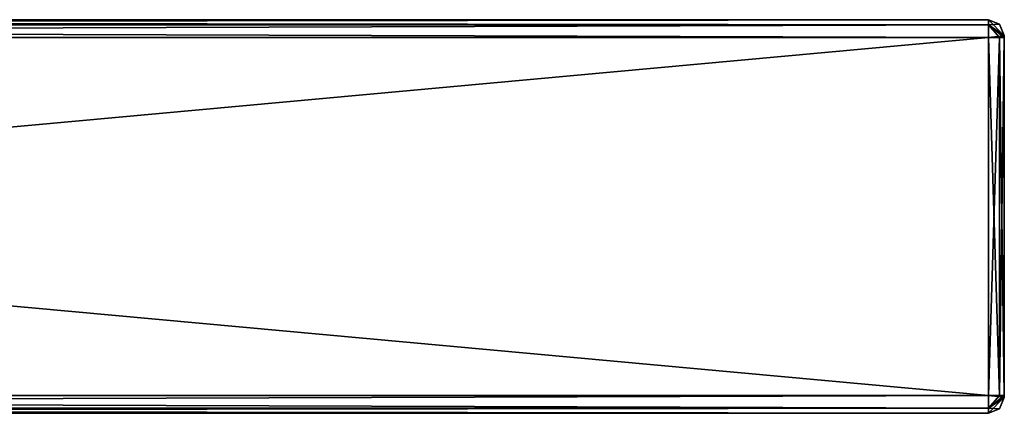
# Model space of a CAD drawing. Extents: x -54 to 446, y -6 to 1624.
# Tile 11 of 225: x 321 to 446, y 351 to 401. Entities that reach past the tile are written whole.
import ezdxf

# ---------------------------------------------------------------- set-up
doc = ezdxf.new("R2010")
doc.units = 0
doc.header["$LTSCALE"] = 46.933333
for name, color, linetype in [('550', 7, 'CONTINUOUS'), ('551', 7, 'CONTINUOUS'), ('552', 7, 'CONTINUOUS'), ('553', 7, 'CONTINUOUS'), ('554', 7, 'CONTINUOUS'), ('555', 7, 'CONTINUOUS'), ('556', 7, 'CONTINUOUS'), ('557', 7, 'CONTINUOUS'), ('558', 7, 'CONTINUOUS'), ('567', 7, 'CONTINUOUS'), ('568', 7, 'CONTINUOUS'), ('569', 7, 'CONTINUOUS'), ('570', 7, 'CONTINUOUS'), ('571', 7, 'CONTINUOUS'), ('572', 7, 'CONTINUOUS'), ('573', 7, 'CONTINUOUS'), ('574', 7, 'CONTINUOUS')]:
    doc.layers.add(name, color=color, linetype=linetype)

msp = doc.modelspace()

# ---------------------------------------------------------------- linework, layer by layer
at = {"layer": '550', "color": 7, "linetype": 'CONTINUOUS'}
for points in [[(446, 399, 26.75), (446, 398.93, 26.93), (446, 399, 21.25), (446, 399, 26.75)], [(446, 399, 21.25), (446, 398.93, 26.93), (446, 398.93, 21.07), (446, 399, 21.25)], [(446, 398.93, 26.93), (446, 398.75, 27), (446, 398.93, 21.07), (446, 398.93, 26.93)], [(446, 398.93, 21.07), (446, 398.75, 27), (446, 398.75, 21), (446, 398.93, 21.07)], [(446, 398.75, 21), (446, 398.75, 27), (446, 353.25, 27), (446, 398.75, 21)], [(446, 353.25, 21), (446, 398.75, 21), (446, 353.25, 27), (446, 353.25, 21)], [(446, 353.07, 21.07), (446, 353.25, 21), (446, 353.07, 26.93), (446, 353.07, 21.07)], [(446, 353.07, 26.93), (446, 353.25, 21), (446, 353.25, 27), (446, 353.07, 26.93)], [(446, 353, 21.25), (446, 353.07, 21.07), (446, 353, 26.75), (446, 353, 21.25)], [(446, 353, 26.75), (446, 353.07, 21.07), (446, 353.07, 26.93), (446, 353, 26.75)]]:
    msp.add_3dface(points, dxfattribs=at)
at = {"layer": '551', "color": 7, "linetype": 'CONTINUOUS'}
for points in [[(-52, 401, 26.75), (-52, 400.34, 28.34), (444, 401, 26.75), (-52, 401, 26.75)], [(444, 401, 26.75), (-52, 400.34, 28.34), (444, 400.34, 28.34), (444, 401, 26.75)], [(-52, 400.34, 28.34), (-52, 398.75, 29), (444, 400.34, 28.34), (-52, 400.34, 28.34)], [(444, 400.34, 28.34), (-52, 398.75, 29), (444, 398.75, 29), (444, 400.34, 28.34)]]:
    msp.add_3dface(points, dxfattribs=at)
at = {"layer": '552', "color": 7, "linetype": 'CONTINUOUS'}
for points in [[(444, 398.75, 29), (-52, 398.75, 29), (444, 353.25, 29), (444, 398.75, 29)], [(-52, 398.75, 29), (-52, 353.25, 29), (444, 353.25, 29), (-52, 398.75, 29)]]:
    msp.add_3dface(points, dxfattribs=at)
at = {"layer": '553', "color": 7, "linetype": 'CONTINUOUS'}
for points in [[(444, 353.25, 29), (-52, 353.25, 29), (-52, 351.66, 28.34), (444, 353.25, 29)], [(444, 353.25, 29), (-52, 351.66, 28.34), (444, 351.66, 28.34), (444, 353.25, 29)], [(-52, 351.66, 28.34), (-52, 351, 26.75), (444, 351.66, 28.34), (-52, 351.66, 28.34)], [(444, 351.66, 28.34), (-52, 351, 26.75), (444, 351, 26.75), (444, 351.66, 28.34)]]:
    msp.add_3dface(points, dxfattribs=at)
at = {"layer": '554', "color": 7, "linetype": 'CONTINUOUS'}
for points in [[(444, 351, 26.75), (-52, 351, 26.75), (444, 351, 21.25), (444, 351, 26.75)], [(-52, 351, 26.75), (-52, 351, 21.25), (444, 351, 21.25), (-52, 351, 26.75)]]:
    msp.add_3dface(points, dxfattribs=at)
at = {"layer": '555', "color": 7, "linetype": 'CONTINUOUS'}
for points in [[(-52, 351.66, 19.66), (-52, 353.25, 19), (444, 351.66, 19.66), (-52, 351.66, 19.66)], [(444, 351.66, 19.66), (-52, 353.25, 19), (444, 353.25, 19), (444, 351.66, 19.66)], [(444, 351, 21.25), (-52, 351, 21.25), (-52, 351.66, 19.66), (444, 351, 21.25)], [(444, 351, 21.25), (-52, 351.66, 19.66), (444, 351.66, 19.66), (444, 351, 21.25)]]:
    msp.add_3dface(points, dxfattribs=at)
at = {"layer": '556', "color": 7, "linetype": 'CONTINUOUS'}
for points in [[(444, 353.25, 19), (-52, 353.25, 19), (444, 398.75, 19), (444, 353.25, 19)], [(-52, 353.25, 19), (-52, 398.75, 19), (444, 398.75, 19), (-52, 353.25, 19)]]:
    msp.add_3dface(points, dxfattribs=at)
at = {"layer": '557', "color": 7, "linetype": 'CONTINUOUS'}
for points in [[(-52, 400.34, 19.66), (-52, 401, 21.25), (444, 400.34, 19.66), (-52, 400.34, 19.66)], [(444, 400.34, 19.66), (-52, 401, 21.25), (444, 401, 21.25), (444, 400.34, 19.66)], [(444, 398.75, 19), (-52, 398.75, 19), (-52, 400.34, 19.66), (444, 398.75, 19)], [(444, 398.75, 19), (-52, 400.34, 19.66), (444, 400.34, 19.66), (444, 398.75, 19)]]:
    msp.add_3dface(points, dxfattribs=at)
at = {"layer": '558', "color": 7, "linetype": 'CONTINUOUS'}
for points in [[(-52, 401, 26.75), (444, 401, 26.75), (-52, 401, 21.25), (-52, 401, 26.75)], [(-52, 401, 21.25), (444, 401, 26.75), (444, 401, 21.25), (-52, 401, 21.25)]]:
    msp.add_3dface(points, dxfattribs=at)
at = {"layer": '567', "color": 7, "linetype": 'CONTINUOUS'}
for points in [[(444, 401, 26.75), (444, 400.34, 28.34), (445.41, 400.41, 26.75), (444, 401, 26.75)], [(444, 400.34, 28.34), (446, 399, 26.75), (445.41, 400.41, 26.75), (444, 400.34, 28.34)], [(446, 398.93, 26.93), (446, 399, 26.75), (444, 400.34, 28.34), (446, 398.93, 26.93)], [(446, 398.93, 26.93), (444, 400.34, 28.34), (444, 398.75, 29), (446, 398.93, 26.93)], [(446, 398.93, 26.93), (444, 398.75, 29), (445.41, 398.75, 28.41), (446, 398.93, 26.93)], [(446, 398.75, 27), (446, 398.93, 26.93), (445.41, 398.75, 28.41), (446, 398.75, 27)]]:
    msp.add_3dface(points, dxfattribs=at)
at = {"layer": '568', "color": 7, "linetype": 'CONTINUOUS'}
for points in [[(444, 401, 21.25), (444, 401, 26.75), (445.41, 400.41, 26.75), (444, 401, 21.25)], [(445.41, 400.41, 21.25), (444, 401, 21.25), (445.41, 400.41, 26.75), (445.41, 400.41, 21.25)], [(446, 399, 26.75), (446, 399, 21.25), (445.41, 400.41, 21.25), (446, 399, 26.75)], [(446, 399, 26.75), (445.41, 400.41, 21.25), (445.41, 400.41, 26.75), (446, 399, 26.75)]]:
    msp.add_3dface(points, dxfattribs=at)
at = {"layer": '569', "color": 7, "linetype": 'CONTINUOUS'}
for points in [[(446, 398.93, 21.07), (444, 400.34, 19.66), (444, 401, 21.25), (446, 398.93, 21.07)], [(446, 398.93, 21.07), (444, 401, 21.25), (445.41, 400.41, 21.25), (446, 398.93, 21.07)], [(446, 398.93, 21.07), (446, 398.75, 21), (444, 400.34, 19.66), (446, 398.93, 21.07)], [(444, 400.34, 19.66), (446, 398.75, 21), (445.41, 398.75, 19.59), (444, 400.34, 19.66)], [(444, 398.75, 19), (444, 400.34, 19.66), (445.41, 398.75, 19.59), (444, 398.75, 19)], [(446, 399, 21.25), (446, 398.93, 21.07), (445.41, 400.41, 21.25), (446, 399, 21.25)]]:
    msp.add_3dface(points, dxfattribs=at)
at = {"layer": '570', "color": 7, "linetype": 'CONTINUOUS'}
for points in [[(444, 353.25, 19), (444, 398.75, 19), (445.41, 398.75, 19.59), (444, 353.25, 19)], [(445.41, 353.25, 19.59), (444, 353.25, 19), (445.41, 398.75, 19.59), (445.41, 353.25, 19.59)], [(446, 398.75, 21), (446, 353.25, 21), (445.41, 353.25, 19.59), (446, 398.75, 21)], [(446, 398.75, 21), (445.41, 353.25, 19.59), (445.41, 398.75, 19.59), (446, 398.75, 21)]]:
    msp.add_3dface(points, dxfattribs=at)
at = {"layer": '571', "color": 7, "linetype": 'CONTINUOUS'}
for points in [[(446, 353.07, 21.07), (444, 351.66, 19.66), (444, 353.25, 19), (446, 353.07, 21.07)], [(446, 353.07, 21.07), (444, 353.25, 19), (445.41, 353.25, 19.59), (446, 353.07, 21.07)], [(446, 353.07, 21.07), (446, 353, 21.25), (444, 351.66, 19.66), (446, 353.07, 21.07)], [(444, 351.66, 19.66), (446, 353, 21.25), (445.41, 351.59, 21.25), (444, 351.66, 19.66)], [(446, 353.25, 21), (446, 353.07, 21.07), (445.41, 353.25, 19.59), (446, 353.25, 21)], [(444, 351, 21.25), (444, 351.66, 19.66), (445.41, 351.59, 21.25), (444, 351, 21.25)]]:
    msp.add_3dface(points, dxfattribs=at)
at = {"layer": '572', "color": 7, "linetype": 'CONTINUOUS'}
for points in [[(446, 353, 21.25), (446, 353, 26.75), (445.41, 351.59, 26.75), (446, 353, 21.25)], [(446, 353, 21.25), (445.41, 351.59, 26.75), (445.41, 351.59, 21.25), (446, 353, 21.25)], [(444, 351, 26.75), (444, 351, 21.25), (445.41, 351.59, 21.25), (444, 351, 26.75)], [(445.41, 351.59, 26.75), (444, 351, 26.75), (445.41, 351.59, 21.25), (445.41, 351.59, 26.75)]]:
    msp.add_3dface(points, dxfattribs=at)
at = {"layer": '573', "color": 7, "linetype": 'CONTINUOUS'}
for points in [[(446, 353.07, 26.93), (446, 353.25, 27), (444, 351.66, 28.34), (446, 353.07, 26.93)], [(444, 351.66, 28.34), (446, 353.25, 27), (445.41, 353.25, 28.41), (444, 351.66, 28.34)], [(444, 353.25, 29), (444, 351.66, 28.34), (445.41, 353.25, 28.41), (444, 353.25, 29)], [(446, 353.07, 26.93), (444, 351.66, 28.34), (444, 351, 26.75), (446, 353.07, 26.93)], [(446, 353.07, 26.93), (444, 351, 26.75), (445.41, 351.59, 26.75), (446, 353.07, 26.93)], [(446, 353, 26.75), (446, 353.07, 26.93), (445.41, 351.59, 26.75), (446, 353, 26.75)]]:
    msp.add_3dface(points, dxfattribs=at)
at = {"layer": '574', "color": 7, "linetype": 'CONTINUOUS'}
for points in [[(444, 398.75, 29), (444, 353.25, 29), (445.41, 353.25, 28.41), (444, 398.75, 29)], [(444, 398.75, 29), (445.41, 353.25, 28.41), (445.41, 398.75, 28.41), (444, 398.75, 29)], [(446, 353.25, 27), (446, 398.75, 27), (445.41, 398.75, 28.41), (446, 353.25, 27)], [(445.41, 353.25, 28.41), (446, 353.25, 27), (445.41, 398.75, 28.41), (445.41, 353.25, 28.41)]]:
    msp.add_3dface(points, dxfattribs=at)

doc.saveas('drawing.dxf')
